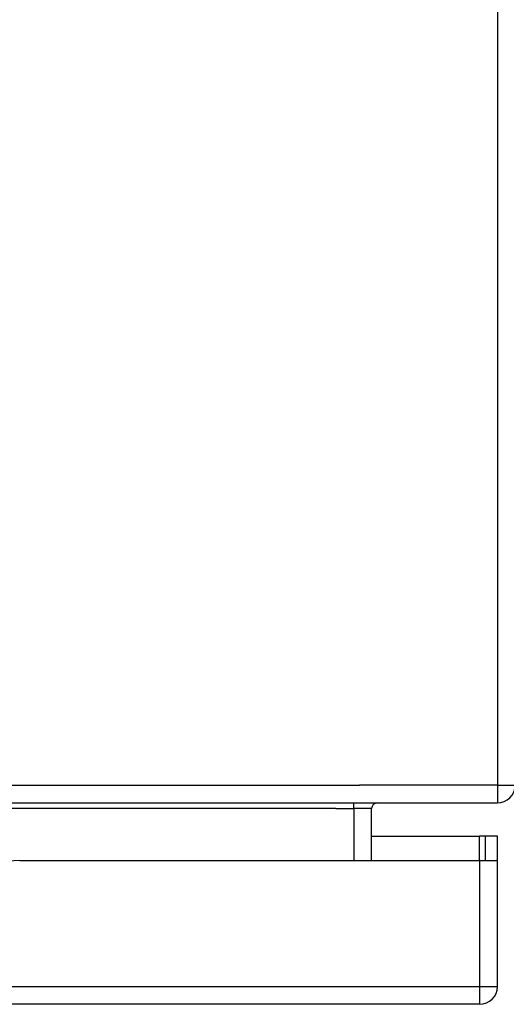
# Model space of a CAD drawing. Header units: inches. Extents: x 25 to 686, y 75 to 314.
# Tile 17 of 160: x 88.67 to 91.38, y 75.05 to 80.52. Entities that reach past the tile are written whole.
import ezdxf

# ---------------------------------------------------------------- set-up
doc = ezdxf.new("R2010")
doc.units = ezdxf.units.IN
doc.header["$MEASUREMENT"] = 0
doc.layers.add('Visible Edges(ANSI)', color=7, linetype='Continuous', lineweight=25)
doc.layers.add('Visible Tangent Edges(ANSI)', color=7, linetype='Continuous', lineweight=25)

msp = doc.modelspace()

# ---------------------------------------------------------------- linework, layer by layer
at = {"layer": 'Visible Edges(ANSI)'}
for p, q in [((25.5288, 76.1651), (91.3308, 76.1651)), ((90.6317, 75.8456), (90.6317, 76.1341)), ((90.6317, 75.9796), (91.2323, 75.9796)), ((91.2633, 75.9796), (91.2323, 75.9796)), ((91.3313, 75.9796), (91.2633, 75.9796)), ((91.2633, 75.9796), (91.2633, 75.8456)), ((91.3313, 75.8626), (91.3313, 75.9796)), ((88.6743, 75.8456), (91.2323, 75.8456)), ((91.2323, 75.8456), (91.3299, 75.8456)), ((91.3313, 75.1446), (91.3313, 75.8626)), ((91.2323, 75.0456), (25.6273, 75.0456))]:
    msp.add_line(p, q, dxfattribs=at)
for centre, radius, start, end in [((91.3308, 76.2641), 0.099, 270, 0), ((90.6627, 76.1341), 0.031, 90, 180), ((88.6743, 75.5336), 0.312, 90, 180), ((91.2323, 75.8626), 0.099, 350.1123, 0), ((91.2323, 75.1446), 0.099, 270, 0)]:
    msp.add_arc(centre, radius, start, end, dxfattribs=at)
at = {"layer": 'Visible Tangent Edges(ANSI)'}
for p, q in [((91.3308, 86.0661), (91.3308, 76.2641)), ((25.5288, 76.2641), (90.5637, 76.2641)), ((91.3308, 76.2641), (90.5637, 76.2641)), ((91.3308, 76.2641), (91.4298, 76.2641)), ((91.3308, 76.2641), (91.3308, 76.1651)), ((90.5327, 76.1341), (90.5327, 76.1651)), ((90.4317, 76.1341), (87.8612, 76.1341)), ((90.4317, 76.1341), (90.5327, 76.1341)), ((90.6317, 76.1341), (90.5327, 76.1341)), ((90.5327, 76.1341), (90.5327, 75.8456)), ((91.2323, 75.8456), (91.2323, 75.9796)), ((91.2323, 75.8456), (91.2323, 75.1446)), ((25.6273, 75.1446), (91.2323, 75.1446)), ((91.2323, 75.1446), (91.3313, 75.1446)), ((91.2323, 75.1446), (91.2323, 75.0456))]:
    msp.add_line(p, q, dxfattribs=at)

doc.saveas('drawing.dxf')
